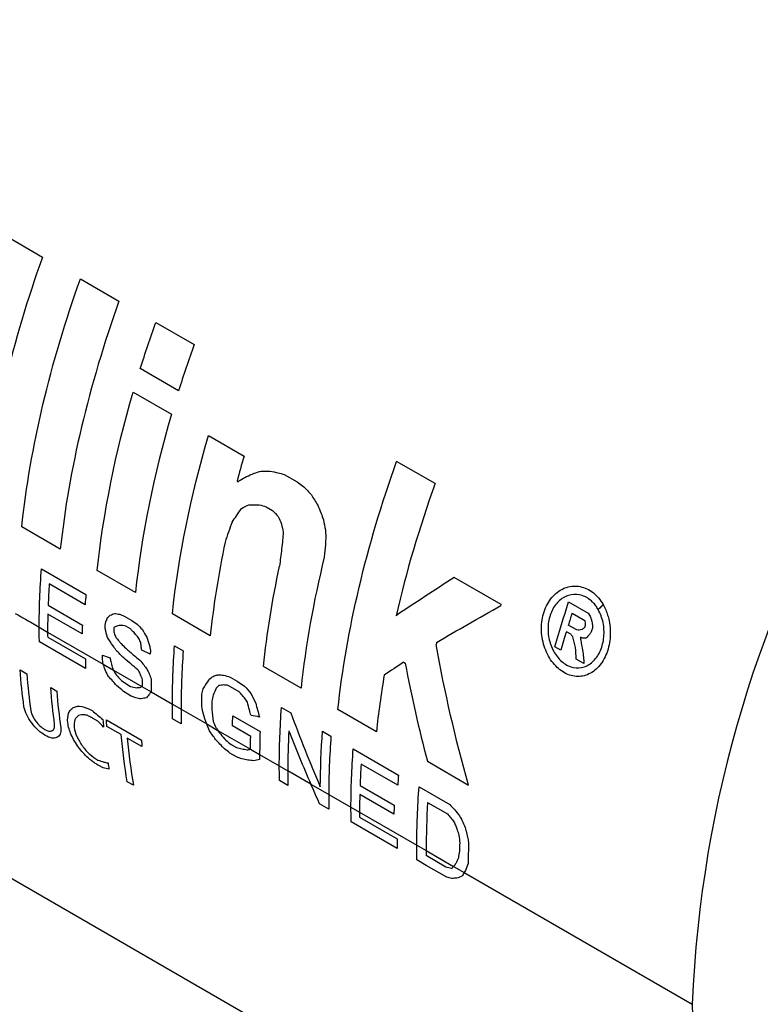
# Model space of a CAD drawing. Header units: millimetres. Extents: x 6 to 273, y 6 to 210.
# Tile 21 of 22: x 199 to 207, y 162 to 173. Entities that reach past the tile are written whole.
import ezdxf

# ---------------------------------------------------------------- set-up
doc = ezdxf.new("R2010")
doc.units = ezdxf.units.MM

msp = doc.modelspace()

# ---------------------------------------------------------------- linework, layer by layer
for p, q in [((184.738, 171.485), (206.756, 158.774)), ((198.417, 170.868), (198.84, 170.624)), ((199.272, 170.375), (199.711, 170.121)), ((200.131, 169.879), (200.567, 169.627)), ((200.39, 169.102), (199.954, 169.353)), ((199.873, 169.087), (200.309, 168.835)), ((200.73, 168.592), (201.135, 168.358)), ((203.31, 168.044), (202.873, 168.296)), ((201.055, 168.07), (201.065, 168.064)), ((201.594, 168.149), (201.739, 168.065)), ((201.739, 168.065), (201.818, 168.007)), ((201.387, 167.78), (201.459, 167.739)), ((199.043, 167.297), (198.604, 167.551)), ((198.828, 167.073), (199.334, 166.781)), ((199.898, 166.804), (199.463, 167.055)), ((204.064, 166.667), (203.53, 166.976)), ((199.326, 166.664), (198.916, 166.901)), ((198.904, 166.659), (199.294, 166.433)), ((204.832, 166.696), (205.054, 166.568)), ((199.291, 166.333), (198.901, 166.558)), ((199.721, 166.557), (199.779, 166.532)), ((199.779, 166.532), (199.858, 166.486)), ((199.858, 166.486), (199.918, 166.443)), ((200.75, 166.312), (200.319, 166.561)), ((204.871, 166.569), (205.015, 166.486)), ((198.803, 166.408), (198.898, 166.353)), ((199.842, 166.39), (199.789, 166.421)), ((204.925, 166.378), (204.828, 166.433)), ((198.898, 166.353), (199.532, 165.988)), ((198.899, 166.296), (199.328, 166.049)), ((204.855, 166.33), (204.806, 166.358)), ((204.989, 166.286), (204.968, 166.294)), ((199.329, 165.938), (198.805, 166.241)), ((200.344, 166.197), (200.443, 166.141)), ((204.744, 166.146), (204.676, 166.185)), ((200.067, 166.103), (199.97, 166.149)), ((205.006, 165.995), (204.918, 166.045)), ((199.532, 165.988), (199.531, 165.99)), ((199.532, 165.988), (199.649, 165.92)), ((201.784, 165.715), (201.356, 165.962)), ((202.953, 166.009), (202.971, 165.998)), ((198.584, 165.923), (198.662, 165.878)), ((199.649, 165.92), (199.97, 165.734)), ((200.977, 165.841), (201.057, 165.794)), ((198.933, 165.721), (199.002, 165.681)), ((199.753, 165.789), (199.844, 165.733)), ((199.97, 165.734), (200.077, 165.673)), ((201.08, 165.674), (200.955, 165.747)), ((201.057, 165.794), (201.139, 165.739)), ((199.851, 165.624), (199.764, 165.678)), ((199.904, 165.604), (199.851, 165.624)), ((200.078, 165.674), (200.077, 165.673)), ((200.077, 165.673), (200.319, 165.533)), ((200.319, 165.533), (200.418, 165.476)), ((201.562, 165.495), (201.668, 165.433)), ((199.471, 165.339), (199.411, 165.374)), ((200.419, 165.309), (200.321, 165.366)), ((200.418, 165.476), (200.71, 165.307)), ((201.007, 165.398), (201.317, 165.22)), ((202.642, 165.218), (202.204, 165.47)), ((199.567, 165.355), (199.966, 165.124)), ((199.736, 165.186), (199.573, 165.28)), ((200.71, 165.307), (200.837, 165.234)), ((201.211, 165.166), (201.005, 165.285)), ((199.973, 165.049), (199.806, 165.145)), ((200.837, 165.234), (201.208, 165.02)), ((202.029, 165.225), (202.125, 165.169)), ((200.989, 165.073), (201.049, 165.038)), ((201.051, 164.932), (200.974, 164.976)), ((201.208, 165.02), (201.21, 165.02)), ((201.208, 165.02), (201.313, 164.959)), ((201.313, 164.959), (201.537, 164.83)), ((202.378, 165.023), (202.894, 164.726)), ((199.532, 164.808), (199.48, 164.834)), ((201.537, 164.83), (201.633, 164.774)), ((202.886, 164.609), (202.468, 164.85)), ((203.223, 164.882), (203.693, 164.611)), ((201.896, 164.623), (201.633, 164.774)), ((199.875, 164.609), (199.805, 164.65)), ((201.635, 164.607), (201.539, 164.663)), ((201.896, 164.623), (202.1, 164.505)), ((202.456, 164.608), (202.845, 164.383)), ((203.128, 164.591), (203.477, 164.389)), ((202.1, 164.505), (202.353, 164.359)), ((202.842, 164.281), (202.453, 164.505)), ((202.102, 164.338), (201.996, 164.399)), ((202.353, 164.359), (202.451, 164.302)), ((203.226, 164.413), (203.451, 164.283)), ((202.451, 164.302), (203.103, 163.926)), ((202.451, 164.245), (202.878, 163.999)), ((202.88, 163.889), (202.355, 164.191)), ((203.103, 163.926), (203.209, 163.865)), ((203.209, 163.865), (203.521, 163.685)), ((203.434, 163.678), (203.21, 163.808)), ((203.211, 163.697), (203.104, 163.759)), ((203.444, 163.564), (203.211, 163.697)), ((203.521, 163.685), (203.642, 163.615)), ((203.642, 163.615), (206.24, 162.115)), ((206.24, 162.115), (206.25, 161.71))]:
    msp.add_line(p, q)
for centre, radius, start, end in [((219.879, 161.562), 13.65, 120.4747, 177.6769), ((217.814, 162.449), 13.583, 162.3415, 162.9427), ((217.993, 162.35), 13.598, 162.5463, 162.6329), ((210.506, 164.771), 8.873, 177.0341, 179.9779), ((212.16, 163.86), 8.951, 176.4582, 179.9685), ((212.517, 163.64), 8.931, 177.998, 178.5896), ((211.642, 163.865), 8.433, 179.9996, 180.3866)]:
    msp.add_arc(centre, radius, start, end)
for points in [[(198.84, 170.624), (198.497, 169.666), (198.269, 168.706), (198.172, 167.8)], [(198.604, 167.551), (198.701, 168.457), (198.928, 169.417), (199.272, 170.375)], [(199.711, 170.121), (199.368, 169.163), (199.14, 168.203), (199.043, 167.297)], [(199.954, 169.353), (200.009, 169.528), (200.068, 169.704), (200.131, 169.879)], [(200.567, 169.627), (200.504, 169.452), (200.445, 169.277), (200.39, 169.102)], [(199.463, 167.055), (199.533, 167.711), (199.671, 168.395), (199.873, 169.087)], [(200.309, 168.835), (200.107, 168.144), (199.969, 167.459), (199.898, 166.804)], [(200.319, 166.561), (200.389, 167.217), (200.528, 167.901), (200.73, 168.592)], [(201.135, 168.358), (201.107, 168.262), (201.08, 168.166), (201.055, 168.07)], [(202.204, 165.47), (202.302, 166.377), (202.529, 167.338), (202.873, 168.296)], [(201.25, 168.162), (201.276, 168.17), (201.303, 168.178), (201.329, 168.186)], [(201.329, 168.186), (201.364, 168.186), (201.398, 168.186), (201.433, 168.187)], [(201.433, 168.187), (201.462, 168.18), (201.492, 168.173), (201.522, 168.166)], [(201.065, 168.064), (201.074, 168.071), (201.083, 168.078), (201.092, 168.084)], [(201.092, 168.084), (201.116, 168.098), (201.14, 168.111), (201.163, 168.125)], [(201.163, 168.125), (201.192, 168.137), (201.221, 168.149), (201.25, 168.162)], [(201.522, 168.166), (201.546, 168.16), (201.57, 168.155), (201.594, 168.149)], [(201.818, 168.007), (201.846, 167.977), (201.874, 167.946), (201.902, 167.915)], [(203.31, 168.044), (203.13, 167.54), (202.981, 167.036), (202.867, 166.54)], [(201.902, 167.915), (201.926, 167.877), (201.95, 167.839), (201.974, 167.8)], [(201.049, 167.678), (201.068, 167.705), (201.087, 167.733), (201.106, 167.76)], [(201.106, 167.76), (201.134, 167.775), (201.162, 167.789), (201.19, 167.804)], [(201.19, 167.804), (201.21, 167.804), (201.229, 167.804), (201.249, 167.804)], [(201.249, 167.804), (201.269, 167.804), (201.289, 167.804), (201.309, 167.804)], [(201.309, 167.804), (201.335, 167.796), (201.361, 167.788), (201.387, 167.78)], [(201.459, 167.739), (201.481, 167.715), (201.503, 167.691), (201.525, 167.668)], [(201.974, 167.8), (201.987, 167.769), (202, 167.737), (202.013, 167.705)], [(200.999, 167.605), (201.015, 167.629), (201.032, 167.653), (201.049, 167.678)], [(201.525, 167.668), (201.537, 167.64), (201.549, 167.612), (201.562, 167.584)], [(202.013, 167.705), (202.022, 167.681), (202.03, 167.656), (202.039, 167.631)], [(202.039, 167.631), (202.046, 167.592), (202.054, 167.554), (202.062, 167.516)], [(200.999, 167.605), (200.971, 167.529), (200.945, 167.454), (200.92, 167.379)], [(201.562, 167.584), (201.568, 167.553), (201.575, 167.522), (201.582, 167.491)], [(202.062, 167.516), (202.064, 167.492), (202.065, 167.468), (202.067, 167.444)], [(201.575, 167.401), (201.567, 167.334), (201.559, 167.268), (201.551, 167.201)], [(201.582, 167.491), (201.58, 167.461), (201.577, 167.431), (201.575, 167.401)], [(202.067, 167.444), (202.065, 167.412), (202.063, 167.379), (202.061, 167.347)], [(200.92, 167.379), (200.844, 167.017), (200.788, 166.661), (200.75, 166.312)], [(202.061, 167.347), (202.057, 167.301), (202.053, 167.254), (202.049, 167.208)], [(201.551, 167.201), (201.547, 167.168), (201.544, 167.136), (201.54, 167.103)], [(202.049, 167.208), (201.925, 166.7), (201.836, 166.2), (201.784, 165.715)], [(198.803, 166.408), (198.803, 166.625), (198.811, 166.847), (198.828, 167.073)], [(201.356, 165.962), (201.396, 166.335), (201.457, 166.716), (201.54, 167.103)], [(203.53, 166.976), (203.301, 166.829), (203.08, 166.684), (202.867, 166.54)], [(198.916, 166.901), (198.911, 166.82), (198.907, 166.739), (198.904, 166.659)], [(199.334, 166.781), (199.331, 166.742), (199.328, 166.703), (199.326, 166.664)], [(203.328, 166.235), (203.564, 166.374), (203.809, 166.515), (204.061, 166.657)], [(204.064, 166.667), (204.063, 166.664), (204.062, 166.66), (204.061, 166.657)], [(204.676, 166.185), (204.724, 166.355), (204.776, 166.526), (204.832, 166.696)], [(205.168, 166.611), (205.187, 166.629), (205.206, 166.648), (205.225, 166.666)], [(205.169, 166.611), (205.188, 166.629), (205.207, 166.647), (205.226, 166.665)], [(198.901, 166.558), (198.899, 166.489), (198.898, 166.421), (198.898, 166.353)], [(199.563, 166.476), (199.568, 166.49), (199.574, 166.504), (199.58, 166.518)], [(199.58, 166.518), (199.591, 166.527), (199.601, 166.537), (199.612, 166.547)], [(199.612, 166.547), (199.628, 166.553), (199.645, 166.56), (199.662, 166.566)], [(199.662, 166.566), (199.682, 166.563), (199.701, 166.56), (199.721, 166.557)], [(205.015, 166.486), (205.017, 166.477), (205.019, 166.468), (205.02, 166.46)], [(205.054, 166.568), (205.063, 166.553), (205.073, 166.538), (205.082, 166.523)], [(205.082, 166.523), (205.086, 166.51), (205.09, 166.497), (205.094, 166.484)], [(198.805, 166.241), (198.803, 166.297), (198.803, 166.352), (198.803, 166.408)], [(199.294, 166.433), (199.293, 166.4), (199.292, 166.366), (199.291, 166.333)], [(199.552, 166.395), (199.553, 166.41), (199.554, 166.425), (199.555, 166.44)], [(199.581, 166.291), (199.572, 166.325), (199.562, 166.36), (199.552, 166.395)], [(199.555, 166.44), (199.557, 166.452), (199.56, 166.464), (199.563, 166.476)], [(199.653, 166.404), (199.652, 166.391), (199.652, 166.379), (199.651, 166.366)], [(199.685, 166.422), (199.674, 166.416), (199.663, 166.41), (199.653, 166.404)], [(199.713, 166.429), (199.703, 166.427), (199.694, 166.424), (199.685, 166.422)], [(199.756, 166.427), (199.741, 166.428), (199.727, 166.428), (199.713, 166.429)], [(199.789, 166.421), (199.778, 166.423), (199.767, 166.425), (199.756, 166.427)], [(199.855, 166.375), (199.851, 166.38), (199.846, 166.385), (199.842, 166.39)], [(199.891, 166.338), (199.879, 166.35), (199.867, 166.362), (199.855, 166.375)], [(199.918, 166.443), (199.937, 166.424), (199.956, 166.404), (199.976, 166.385)], [(199.976, 166.385), (199.993, 166.354), (200.01, 166.324), (200.028, 166.294)], [(204.952, 166.374), (204.943, 166.376), (204.934, 166.377), (204.925, 166.378)], [(204.985, 166.383), (204.974, 166.38), (204.963, 166.377), (204.952, 166.374)], [(205.015, 166.408), (205.005, 166.4), (204.995, 166.391), (204.985, 166.383)], [(205.02, 166.46), (205.02, 166.449), (205.021, 166.439), (205.021, 166.428)], [(205.104, 166.399), (205.099, 166.385), (205.094, 166.37), (205.09, 166.355)], [(205.094, 166.484), (205.097, 166.468), (205.1, 166.452), (205.103, 166.436)], [(205.103, 166.436), (205.103, 166.423), (205.103, 166.411), (205.104, 166.399)], [(198.898, 166.353), (198.898, 166.334), (198.898, 166.315), (198.899, 166.296)], [(199.643, 166.198), (199.622, 166.229), (199.602, 166.26), (199.581, 166.291)], [(199.651, 166.366), (199.652, 166.359), (199.654, 166.351), (199.655, 166.344)], [(199.655, 166.344), (199.662, 166.327), (199.669, 166.31), (199.676, 166.293)], [(199.676, 166.293), (199.688, 166.278), (199.7, 166.264), (199.713, 166.249)], [(199.93, 166.292), (199.917, 166.308), (199.904, 166.323), (199.891, 166.338)], [(199.956, 166.242), (199.947, 166.259), (199.939, 166.276), (199.93, 166.292)], [(200.028, 166.294), (200.038, 166.263), (200.048, 166.233), (200.058, 166.202)], [(204.806, 166.358), (204.784, 166.287), (204.764, 166.217), (204.744, 166.146)], [(204.879, 166.301), (204.871, 166.31), (204.863, 166.32), (204.855, 166.33)], [(204.911, 166.178), (204.9, 166.219), (204.889, 166.26), (204.879, 166.301)], [(204.968, 166.294), (204.967, 166.291), (204.966, 166.287), (204.965, 166.283)], [(204.965, 166.283), (204.966, 166.275), (204.967, 166.268), (204.969, 166.261)], [(205.032, 166.286), (205.018, 166.286), (205.003, 166.286), (204.989, 166.286)], [(205.068, 166.324), (205.056, 166.312), (205.044, 166.299), (205.032, 166.286)], [(205.09, 166.355), (205.083, 166.345), (205.075, 166.335), (205.068, 166.324)], [(199.679, 166.144), (199.667, 166.162), (199.655, 166.18), (199.643, 166.198)], [(199.713, 166.249), (199.72, 166.24), (199.728, 166.231), (199.735, 166.222)], [(199.735, 166.222), (199.753, 166.204), (199.771, 166.186), (199.789, 166.169)], [(199.789, 166.169), (199.82, 166.142), (199.85, 166.116), (199.881, 166.09)], [(199.964, 166.19), (199.961, 166.208), (199.959, 166.225), (199.956, 166.242)], [(199.97, 166.149), (199.968, 166.163), (199.966, 166.177), (199.964, 166.19)], [(200.058, 166.202), (200.062, 166.184), (200.066, 166.166), (200.07, 166.148)], [(200.319, 165.533), (200.319, 165.75), (200.328, 165.972), (200.344, 166.197)], [(203.328, 166.235), (203.326, 166.227), (203.325, 166.219), (203.323, 166.211)], [(203.693, 164.611), (203.543, 165.135), (203.42, 165.67), (203.323, 166.211)], [(204.918, 166.045), (204.916, 166.09), (204.913, 166.134), (204.911, 166.178)], [(204.969, 166.261), (204.976, 166.223), (204.983, 166.185), (204.991, 166.147)], [(199.328, 166.049), (199.328, 166.012), (199.328, 165.975), (199.329, 165.938)], [(199.523, 166.092), (199.552, 166.082), (199.58, 166.071), (199.609, 166.06)], [(199.523, 166.052), (199.523, 166.066), (199.523, 166.079), (199.523, 166.092)], [(199.531, 165.99), (199.528, 166.01), (199.525, 166.031), (199.523, 166.052)], [(199.609, 166.06), (199.612, 166.047), (199.615, 166.034), (199.618, 166.02)], [(199.765, 166.059), (199.736, 166.087), (199.708, 166.116), (199.679, 166.144)], [(199.845, 165.991), (199.819, 166.014), (199.792, 166.036), (199.765, 166.059)], [(199.881, 166.09), (199.903, 166.071), (199.925, 166.053), (199.947, 166.034)], [(200.07, 166.148), (200.069, 166.133), (200.068, 166.118), (200.067, 166.103)], [(200.443, 166.141), (200.426, 165.915), (200.418, 165.693), (200.418, 165.476)], [(204.991, 166.147), (204.994, 166.12), (204.998, 166.093), (205.002, 166.066)], [(205.002, 166.066), (205.003, 166.042), (205.005, 166.019), (205.006, 165.995)], [(199.552, 165.925), (199.545, 165.946), (199.538, 165.967), (199.532, 165.988)], [(199.618, 166.02), (199.623, 165.998), (199.629, 165.976), (199.634, 165.953)], [(199.634, 165.953), (199.639, 165.942), (199.644, 165.931), (199.649, 165.92)], [(199.927, 165.922), (199.9, 165.945), (199.873, 165.968), (199.845, 165.991)], [(199.947, 166.034), (199.962, 166.016), (199.978, 165.998), (199.993, 165.979)], [(199.993, 165.979), (200.006, 165.962), (200.019, 165.946), (200.031, 165.929)], [(200.031, 165.929), (200.04, 165.912), (200.048, 165.895), (200.056, 165.879)], [(202.953, 166.009), (202.878, 165.96), (202.804, 165.912), (202.732, 165.864)], [(202.971, 165.998), (203.042, 165.622), (203.126, 165.249), (203.223, 164.882)], [(198.629, 165.503), (198.61, 165.64), (198.595, 165.78), (198.584, 165.923)], [(198.662, 165.878), (198.673, 165.735), (198.688, 165.595), (198.707, 165.458)], [(199.592, 165.849), (199.579, 165.874), (199.565, 165.9), (199.552, 165.925)], [(199.64, 165.795), (199.624, 165.813), (199.608, 165.831), (199.592, 165.849)], [(199.649, 165.92), (199.654, 165.91), (199.658, 165.9), (199.662, 165.891)], [(199.662, 165.891), (199.676, 165.873), (199.69, 165.855), (199.704, 165.837)], [(199.704, 165.837), (199.72, 165.821), (199.737, 165.805), (199.753, 165.789)], [(199.948, 165.891), (199.941, 165.901), (199.934, 165.912), (199.927, 165.922)], [(199.953, 165.873), (199.951, 165.879), (199.95, 165.885), (199.948, 165.891)], [(199.969, 165.84), (199.964, 165.851), (199.959, 165.862), (199.953, 165.873)], [(199.976, 165.827), (199.974, 165.831), (199.972, 165.836), (199.969, 165.84)], [(199.979, 165.789), (199.978, 165.801), (199.977, 165.814), (199.976, 165.827)], [(200.056, 165.879), (200.064, 165.858), (200.072, 165.838), (200.079, 165.818)], [(200.079, 165.818), (200.078, 165.769), (200.078, 165.722), (200.078, 165.674)], [(200.697, 165.75), (200.713, 165.774), (200.729, 165.798), (200.745, 165.822)], [(200.745, 165.822), (200.761, 165.833), (200.778, 165.844), (200.794, 165.856)], [(200.794, 165.856), (200.809, 165.859), (200.824, 165.863), (200.838, 165.866)], [(200.838, 165.866), (200.86, 165.865), (200.881, 165.865), (200.902, 165.864)], [(200.902, 165.864), (200.927, 165.857), (200.952, 165.849), (200.977, 165.841)], [(202.732, 165.864), (202.695, 165.646), (202.665, 165.431), (202.642, 165.218)], [(198.978, 165.302), (198.959, 165.439), (198.944, 165.579), (198.933, 165.721)], [(199.684, 165.744), (199.669, 165.761), (199.655, 165.778), (199.64, 165.795)], [(199.764, 165.678), (199.738, 165.7), (199.711, 165.722), (199.684, 165.744)], [(199.844, 165.733), (199.866, 165.729), (199.889, 165.725), (199.911, 165.72)], [(199.911, 165.72), (199.927, 165.722), (199.944, 165.723), (199.961, 165.725)], [(199.961, 165.725), (199.964, 165.728), (199.967, 165.731), (199.97, 165.734)], [(199.97, 165.734), (199.973, 165.737), (199.976, 165.74), (199.979, 165.743)], [(199.979, 165.743), (199.979, 165.758), (199.979, 165.773), (199.979, 165.789)], [(200.656, 165.647), (200.661, 165.667), (200.665, 165.688), (200.67, 165.708)], [(200.67, 165.708), (200.679, 165.722), (200.688, 165.736), (200.697, 165.75)], [(200.818, 165.715), (200.807, 165.689), (200.795, 165.662), (200.784, 165.636)], [(200.85, 165.746), (200.839, 165.735), (200.829, 165.725), (200.818, 165.715)], [(200.904, 165.751), (200.886, 165.749), (200.868, 165.747), (200.85, 165.746)], [(200.955, 165.747), (200.938, 165.748), (200.921, 165.749), (200.904, 165.751)], [(201.139, 165.739), (201.164, 165.71), (201.19, 165.681), (201.215, 165.652)], [(199.002, 165.681), (199.013, 165.538), (199.029, 165.399), (199.048, 165.262)], [(199.962, 165.592), (199.943, 165.596), (199.923, 165.6), (199.904, 165.604)], [(200.026, 165.606), (200.005, 165.602), (199.983, 165.597), (199.962, 165.592)], [(200.057, 165.647), (200.047, 165.634), (200.036, 165.62), (200.026, 165.606)], [(200.077, 165.673), (200.071, 165.664), (200.064, 165.656), (200.057, 165.647)], [(200.653, 165.525), (200.654, 165.565), (200.655, 165.606), (200.656, 165.647)], [(200.784, 165.636), (200.779, 165.612), (200.774, 165.589), (200.769, 165.567)], [(201.109, 165.638), (201.099, 165.65), (201.09, 165.662), (201.08, 165.674)], [(201.141, 165.604), (201.131, 165.615), (201.12, 165.627), (201.109, 165.638)], [(201.174, 165.555), (201.163, 165.571), (201.152, 165.588), (201.141, 165.604)], [(201.215, 165.652), (201.233, 165.616), (201.25, 165.58), (201.268, 165.543)], [(200.321, 165.366), (200.32, 165.421), (200.319, 165.477), (200.319, 165.533)], [(200.664, 165.446), (200.66, 165.472), (200.656, 165.498), (200.653, 165.525)], [(200.769, 165.567), (200.768, 165.534), (200.767, 165.501), (200.767, 165.469)], [(201.198, 165.467), (201.189, 165.496), (201.181, 165.526), (201.174, 165.555)], [(201.268, 165.543), (201.282, 165.491), (201.296, 165.438), (201.311, 165.386)], [(201.537, 164.83), (201.537, 165.047), (201.545, 165.269), (201.562, 165.495)], [(199.404, 165.459), (199.445, 165.425), (199.486, 165.391), (199.527, 165.358)], [(200.418, 165.476), (200.418, 165.42), (200.418, 165.364), (200.419, 165.309)], [(200.699, 165.337), (200.687, 165.373), (200.676, 165.409), (200.664, 165.446)], [(200.767, 165.469), (200.772, 165.425), (200.778, 165.381), (200.784, 165.337)], [(201.005, 165.285), (201.005, 165.323), (201.006, 165.361), (201.007, 165.398)], [(201.206, 165.435), (201.204, 165.446), (201.201, 165.456), (201.198, 165.467)], [(201.215, 165.404), (201.212, 165.415), (201.209, 165.425), (201.206, 165.435)], [(201.311, 165.386), (201.279, 165.392), (201.247, 165.398), (201.215, 165.404)], [(201.668, 165.433), (201.773, 165.148), (201.884, 164.867), (202.004, 164.59)], [(199.535, 165.272), (199.514, 165.294), (199.493, 165.316), (199.471, 165.339)], [(199.527, 165.358), (199.53, 165.329), (199.532, 165.3), (199.535, 165.272)], [(199.573, 165.28), (199.571, 165.305), (199.569, 165.33), (199.567, 165.355)], [(200.71, 165.307), (200.706, 165.317), (200.703, 165.327), (200.699, 165.337)], [(200.74, 165.23), (200.73, 165.256), (200.72, 165.281), (200.71, 165.307)], [(200.784, 165.337), (200.794, 165.313), (200.804, 165.29), (200.815, 165.266)], [(200.815, 165.266), (200.822, 165.255), (200.83, 165.245), (200.837, 165.234)], [(199.805, 164.65), (199.775, 164.824), (199.752, 165.003), (199.736, 165.186)], [(199.806, 165.145), (199.823, 164.962), (199.846, 164.783), (199.875, 164.609)], [(200.811, 165.131), (200.787, 165.164), (200.764, 165.197), (200.74, 165.23)], [(200.837, 165.234), (200.848, 165.219), (200.858, 165.204), (200.869, 165.19)], [(200.869, 165.19), (200.888, 165.167), (200.907, 165.145), (200.926, 165.122)], [(201.21, 165.02), (201.21, 165.069), (201.21, 165.117), (201.211, 165.166)], [(201.317, 165.22), (201.314, 165.132), (201.313, 165.045), (201.313, 164.959)], [(201.645, 165.23), (201.725, 165.025), (201.808, 164.823), (201.896, 164.623)], [(202.004, 164.59), (202.005, 164.798), (202.013, 165.009), (202.029, 165.225)], [(202.125, 165.169), (202.109, 164.944), (202.1, 164.722), (202.1, 164.505)], [(199.966, 165.124), (199.968, 165.099), (199.971, 165.074), (199.973, 165.049)], [(200.911, 165.025), (200.877, 165.06), (200.844, 165.096), (200.811, 165.131)], [(200.926, 165.122), (200.947, 165.106), (200.968, 165.089), (200.989, 165.073)], [(201.049, 165.038), (201.069, 165.034), (201.089, 165.029), (201.11, 165.025)], [(200.974, 164.976), (200.953, 164.992), (200.932, 165.009), (200.911, 165.025)], [(201.111, 164.91), (201.091, 164.917), (201.071, 164.924), (201.051, 164.932)], [(201.11, 165.025), (201.13, 165.021), (201.15, 165.016), (201.17, 165.012)], [(201.17, 165.012), (201.183, 165.015), (201.195, 165.017), (201.208, 165.02)], [(201.313, 164.959), (201.313, 164.94), (201.313, 164.921), (201.313, 164.902)], [(202.353, 164.359), (202.353, 164.576), (202.362, 164.797), (202.378, 165.023)], [(199.47, 164.896), (199.493, 164.889), (199.516, 164.881), (199.539, 164.873)], [(199.597, 164.794), (199.575, 164.799), (199.553, 164.803), (199.532, 164.808)], [(199.539, 164.873), (199.555, 164.87), (199.57, 164.866), (199.586, 164.863)], [(199.586, 164.863), (199.589, 164.84), (199.593, 164.817), (199.597, 164.794)], [(201.178, 164.895), (201.156, 164.9), (201.133, 164.905), (201.111, 164.91)], [(201.243, 164.888), (201.222, 164.89), (201.2, 164.893), (201.178, 164.895)], [(201.313, 164.902), (201.29, 164.897), (201.267, 164.893), (201.243, 164.888)], [(201.539, 164.663), (201.537, 164.718), (201.537, 164.774), (201.537, 164.83)], [(202.468, 164.85), (202.463, 164.769), (202.459, 164.688), (202.456, 164.608)], [(201.633, 164.774), (201.633, 164.718), (201.634, 164.662), (201.635, 164.607)], [(202.894, 164.726), (202.891, 164.687), (202.888, 164.648), (202.886, 164.609)], [(201.996, 164.399), (201.962, 164.473), (201.929, 164.548), (201.896, 164.623)], [(203.103, 163.926), (203.103, 164.143), (203.111, 164.365), (203.128, 164.591)], [(202.1, 164.505), (202.1, 164.449), (202.101, 164.393), (202.102, 164.338)], [(202.453, 164.505), (202.452, 164.437), (202.451, 164.37), (202.451, 164.302)], [(202.355, 164.191), (202.354, 164.247), (202.353, 164.303), (202.353, 164.359)], [(202.845, 164.383), (202.844, 164.349), (202.843, 164.315), (202.842, 164.281)], [(203.477, 164.389), (203.496, 164.369), (203.516, 164.35), (203.535, 164.33)], [(202.451, 164.302), (202.451, 164.283), (202.451, 164.264), (202.451, 164.245)], [(203.451, 164.283), (203.464, 164.268), (203.477, 164.254), (203.49, 164.239)], [(203.535, 164.33), (203.553, 164.307), (203.572, 164.284), (203.59, 164.26)], [(203.59, 164.26), (203.599, 164.243), (203.608, 164.227), (203.617, 164.21)], [(203.49, 164.239), (203.502, 164.224), (203.514, 164.208), (203.526, 164.193)], [(203.526, 164.193), (203.533, 164.177), (203.539, 164.162), (203.546, 164.146)], [(203.546, 164.146), (203.551, 164.131), (203.557, 164.117), (203.562, 164.102)], [(203.617, 164.21), (203.629, 164.182), (203.641, 164.155), (203.653, 164.127)], [(203.562, 164.102), (203.569, 164.081), (203.576, 164.06), (203.583, 164.039)], [(203.583, 164.039), (203.586, 164.01), (203.589, 163.981), (203.592, 163.952)], [(203.653, 164.127), (203.658, 164.108), (203.663, 164.09), (203.668, 164.071)], [(203.668, 164.071), (203.673, 164.048), (203.678, 164.025), (203.684, 164.002)], [(202.878, 163.999), (202.878, 163.962), (202.879, 163.925), (202.88, 163.889)], [(203.104, 163.759), (203.103, 163.814), (203.103, 163.87), (203.103, 163.926)], [(203.684, 164.002), (203.687, 163.984), (203.69, 163.966), (203.693, 163.948)], [(203.693, 163.948), (203.69, 163.87), (203.688, 163.794), (203.687, 163.718)], [(203.589, 163.86), (203.585, 163.834), (203.58, 163.808), (203.576, 163.782)], [(203.521, 163.685), (203.513, 163.677), (203.506, 163.669), (203.498, 163.661)], [(203.53, 163.693), (203.527, 163.69), (203.524, 163.687), (203.521, 163.685)], [(203.552, 163.726), (203.544, 163.715), (203.537, 163.704), (203.53, 163.693)], [(203.576, 163.782), (203.568, 163.763), (203.56, 163.745), (203.552, 163.726)], [(203.687, 163.718), (203.677, 163.692), (203.668, 163.666), (203.658, 163.64)], [(203.498, 163.661), (203.477, 163.667), (203.455, 163.672), (203.434, 163.678)], [(203.616, 163.573), (203.597, 163.565), (203.579, 163.558), (203.56, 163.55)], [(203.642, 163.615), (203.634, 163.601), (203.625, 163.587), (203.616, 163.573)], [(203.658, 163.64), (203.653, 163.632), (203.648, 163.623), (203.642, 163.615)], [(203.502, 163.549), (203.483, 163.554), (203.463, 163.559), (203.444, 163.564)], [(203.56, 163.55), (203.541, 163.55), (203.521, 163.549), (203.502, 163.549)]]:
    msp.add_open_spline(points, degree=3)
for points, knots in [([(205.226, 166.665), (205.236, 166.646), (205.255, 166.609), (205.277, 166.547), (205.296, 166.472), (205.308, 166.382), (205.305, 166.247), (205.265, 166.086), (205.166, 165.935), (205.031, 165.849), (204.878, 165.841), (204.729, 165.912), (204.606, 166.051), (204.53, 166.238), (204.513, 166.444), (204.56, 166.637), (204.663, 166.789), (204.806, 166.876), (204.939, 166.883), (205.04, 166.849), (205.111, 166.805), (205.175, 166.745), (205.208, 166.692), (205.225, 166.666)], [0, 0, 0, 0, 0.020996, 0.041814, 0.062816, 0.094162, 0.125514, 0.187934, 0.250353, 0.312771, 0.375193, 0.437614, 0.500034, 0.562454, 0.624874, 0.687293, 0.749712, 0.812131, 0.874553, 0.905815, 0.936957, 0.968255, 1, 1, 1, 1]), ([(205.168, 166.611), (205.159, 166.626), (205.141, 166.655), (205.109, 166.692), (205.051, 166.744), (204.956, 166.789), (204.827, 166.782), (204.711, 166.711), (204.628, 166.587), (204.59, 166.43), (204.603, 166.262), (204.665, 166.111), (204.764, 165.997), (204.886, 165.939), (205.011, 165.946), (205.121, 166.016), (205.188, 166.119), (205.221, 166.218), (205.238, 166.324), (205.234, 166.466), (205.191, 166.562), (205.169, 166.611)], [0, 0, 0, 0, 0.021268, 0.042188, 0.063113, 0.125261, 0.187721, 0.250161, 0.312613, 0.375058, 0.437511, 0.499957, 0.56241, 0.624856, 0.68731, 0.749755, 0.812207, 0.843605, 0.874962, 0.937094, 1, 1, 1, 1]), ([(198.53, 166.566), (198.569, 166.544), (198.66, 166.491), (198.751, 166.438), (198.803, 166.408)], [0, 0, 0, 0, 0.428249, 1, 1, 1, 1]), ([(199.048, 165.262), (199.048, 165.248), (199.049, 165.222), (199.042, 165.191), (199.027, 165.167), (198.998, 165.147), (198.948, 165.141), (198.872, 165.172), (198.79, 165.232), (198.715, 165.316), (198.655, 165.412), (198.638, 165.473), (198.629, 165.503)], [0, 0, 0, 0, 0.063921, 0.125483, 0.187024, 0.250883, 0.374943, 0.500533, 0.624723, 0.750413, 0.874039, 1, 1, 1, 1]), ([(199.48, 164.834), (199.467, 164.842), (199.441, 164.857), (199.4, 164.886), (199.334, 164.942), (199.245, 165.04), (199.161, 165.184), (199.12, 165.324), (199.128, 165.418), (199.159, 165.471), (199.204, 165.506), (199.284, 165.52), (199.364, 165.48), (199.404, 165.459)], [0, 0, 0, 0, 0.0424, 0.084157, 0.126029, 0.250325, 0.375107, 0.499885, 0.624671, 0.687374, 0.750109, 0.874268, 1, 1, 1, 1]), ([(198.707, 165.458), (198.711, 165.445), (198.717, 165.419), (198.737, 165.378), (198.767, 165.331), (198.81, 165.282), (198.863, 165.243), (198.914, 165.222), (198.952, 165.227), (198.977, 165.253), (198.978, 165.285), (198.978, 165.302)], [0, 0, 0, 0, 0.085291, 0.166998, 0.250564, 0.374726, 0.500357, 0.624643, 0.750372, 0.873377, 1, 1, 1, 1]), ([(199.411, 165.374), (199.396, 165.382), (199.365, 165.4), (199.308, 165.416), (199.246, 165.41), (199.202, 165.358), (199.195, 165.272), (199.226, 165.164), (199.291, 165.055), (199.377, 164.955), (199.439, 164.916), (199.47, 164.896)], [0, 0, 0, 0, 0.0628, 0.125615, 0.250424, 0.375305, 0.500184, 0.62507, 0.74995, 0.873947, 1, 1, 1, 1])]:
    msp.add_open_spline(points, degree=3, knots=knots)

doc.saveas('drawing.dxf')
